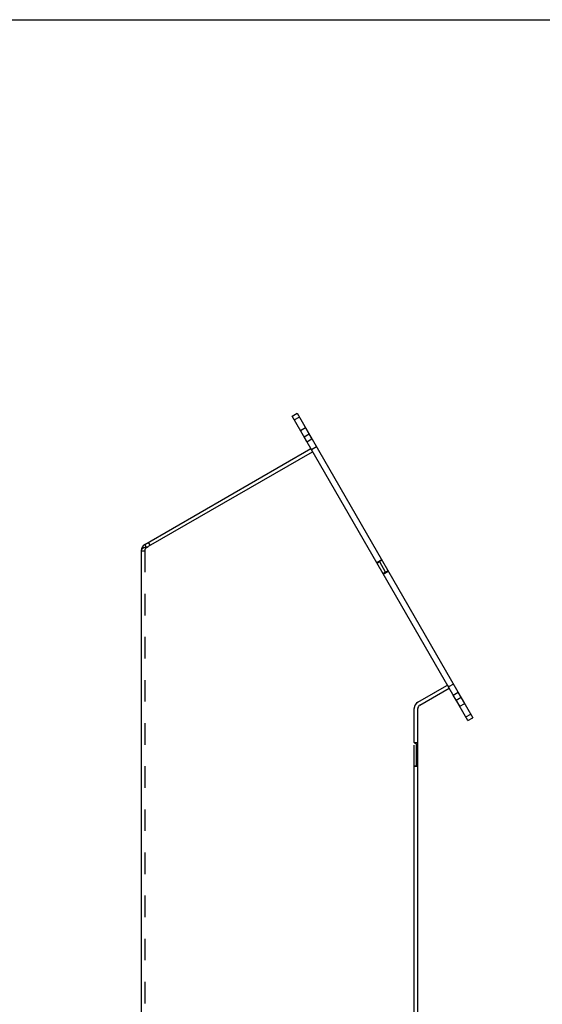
# Model space of a CAD drawing. Header units: inches. Extents: x 0 to 85, y 0 to 55.
# Tile 3 of 18: x 22.7 to 34, y 33.6 to 55. Entities that reach past the tile are written whole.
import ezdxf

# ---------------------------------------------------------------- set-up
doc = ezdxf.new("R2010")
doc.units = ezdxf.units.IN
doc.header["$LTSCALE"] = 4.675
doc.header["$MEASUREMENT"] = 0
doc.linetypes.add('HIDDEN', pattern=[0.2, 0.1, -0.1])
doc.layers.get('0').update_dxf_attribs({"linetype": 'CONTINUOUS'})
doc.layers.add('02___PRT_ALL_AXES', color=7, linetype='CONTINUOUS')
doc.layers.add('DEFAULT_2', color=8, linetype='HIDDEN')

msp = doc.modelspace()

# ---------------------------------------------------------------- linework, layer by layer
at = {"color": 7, "linetype": 'Continuous'}
for p, q in [((0, 55), (85, 55)), ((28.566, 46.4009), (28.6742, 46.4634)), ((32.3785, 39.7975), (28.566, 46.4009)), ((25.3695, 43.6173), (25.3966, 43.5704)), ((25.4475, 43.6623), (25.4865, 43.5947)), ((32.3785, 39.7975), (32.4867, 39.86)), ((31.2135, 39.3212), (31.2915, 39.3212)), ((31.2915, 38.8012), (31.2135, 38.8012))]:
    msp.add_line(p, q, dxfattribs=at)
at = {"color": 3, "linetype": 'Continuous'}
for p, q in [((28.6742, 46.4634), (32.4867, 39.86)), ((25.3695, 43.6173), (28.9722, 45.6973)), ((28.9982, 45.6222), (25.4475, 43.5722)), ((25.4339, 43.5693), (25.4475, 43.5722)), ((25.2915, 43.4822), (25.2915, 2.6972)), ((25.3695, 43.5547), (25.3816, 43.5576)), ((31.2935, 40.1993), (31.9202, 40.5612)), ((31.3315, 40.1313), (31.9722, 40.5012)), ((31.2135, 39.3262), (31.2135, 40.0608)), ((31.2915, 2.6972), (31.2915, 40.062)), ((31.2285, 39.3112), (31.2375, 39.3112)), ((31.2525, 39.2962), (31.2525, 38.8262)), ((31.2135, 21.6442), (31.2135, 38.7962)), ((31.2375, 38.8112), (31.2285, 38.8112))]:
    msp.add_line(p, q, dxfattribs=at)
for points in [[(25.3816, 43.5576), (25.3942, 43.5606), (25.4071, 43.5635), (25.4204, 43.5664), (25.4339, 43.5693)], [(25.328, 43.5305), (25.3124, 43.5184), (25.3009, 43.5063), (25.2939, 43.4943), (25.2915, 43.4822)], [(25.3695, 43.5547), (25.3472, 43.5426), (25.328, 43.5305)]]:
    msp.add_lwpolyline(points, dxfattribs=at)
for centre, radius, start, end in [((29.0057, 45.6092), 0.015, 30, 120), ((25.4475, 43.4822), 0.156, 120, 180), ((31.9127, 40.5742), 0.015, 300, 30), ((31.3735, 40.0608), 0.16, 120, 180), ((31.3715, 40.062), 0.08, 120, 180), ((31.2285, 39.3262), 0.015, 180, 270), ((31.2375, 39.2962), 0.015, 0, 90), ((31.2285, 38.7962), 0.015, 90, 180), ((31.2375, 38.8262), 0.015, 270, 360)]:
    msp.add_arc(centre, radius, start, end, dxfattribs=at)
at = {"layer": '02___PRT_ALL_AXES', "color": 8, "linetype": 'HIDDEN'}
for p, q in [((28.7457, 46.0896), (28.854, 46.1521)), ((28.9945, 45.9087), (28.854, 46.1521)), ((28.8862, 45.8462), (28.7457, 46.0896)), ((28.8237, 45.9545), (28.932, 46.017)), ((28.8862, 45.8462), (28.9945, 45.9087)), ((30.402, 43.2209), (30.5102, 43.2834)), ((30.5425, 42.9775), (30.6507, 43.04)), ((32.0582, 40.3522), (32.1665, 40.4147)), ((32.307, 40.1713), (32.1665, 40.4147)), ((32.1987, 40.1088), (32.0582, 40.3522)), ((32.1207, 40.2439), (32.229, 40.3064)), ((32.1987, 40.1088), (32.307, 40.1713))]:
    msp.add_line(p, q, dxfattribs=at)
at = {"layer": 'DEFAULT_2', "color": 8, "linetype": 'HIDDEN'}
for p, q in [((28.613, 46.3195), (28.7212, 46.382)), ((29.0961, 45.7327), (28.9878, 45.6702)), ((29.0112, 45.6297), (28.9982, 45.6222)), ((25.3966, 43.5704), (25.4085, 43.5497)), ((25.4085, 43.5497), (25.4475, 43.5722)), ((25.2915, 43.4822), (25.3695, 43.4822)), ((25.3695, 43.5547), (25.4085, 43.5547)), ((25.3695, 43.4822), (25.3695, 2.6972)), ((30.5102, 43.2834), (30.402, 43.2209)), ((30.5142, 43.2765), (30.406, 43.214)), ((30.4508, 43.2312), (30.4097, 43.2075)), ((30.5813, 43.0352), (30.4713, 43.2257)), ((30.5347, 42.9909), (30.5758, 43.0147)), ((30.6467, 43.047), (30.5385, 42.9845)), ((30.6507, 43.04), (30.5425, 42.9775)), ((32.0648, 40.5907), (31.9566, 40.5282)), ((31.2925, 40.1989), (31.9332, 40.5688)), ((31.9332, 40.5688), (31.9722, 40.5012)), ((31.2135, 40.0608), (31.2135, 40.062)), ((32.3315, 39.8789), (32.4397, 39.9414)), ((31.2135, 38.7962), (31.2135, 39.3262))]:
    msp.add_line(p, q, dxfattribs=at)
for points in [[(25.4085, 43.5547), (25.4145, 43.5576), (25.4208, 43.5606), (25.4273, 43.5635), (25.434, 43.5664), (25.4407, 43.5693), (25.4475, 43.5722)], [(25.4085, 43.5547), (25.3974, 43.5426), (25.3878, 43.5305), (25.38, 43.5184), (25.3742, 43.5063), (25.3707, 43.4943), (25.3695, 43.4822)]]:
    msp.add_lwpolyline(points, dxfattribs=at)
for centre, radius, start, end in [((25.4475, 43.4822), 0.078, 120, 180), ((30.4583, 43.2182), 0.015, 30, 120), ((30.5683, 43.0277), 0.015, 300, 30), ((31.3715, 40.062), 0.158, 120, 180)]:
    msp.add_arc(centre, radius, start, end, dxfattribs=at)

doc.saveas('drawing.dxf')
